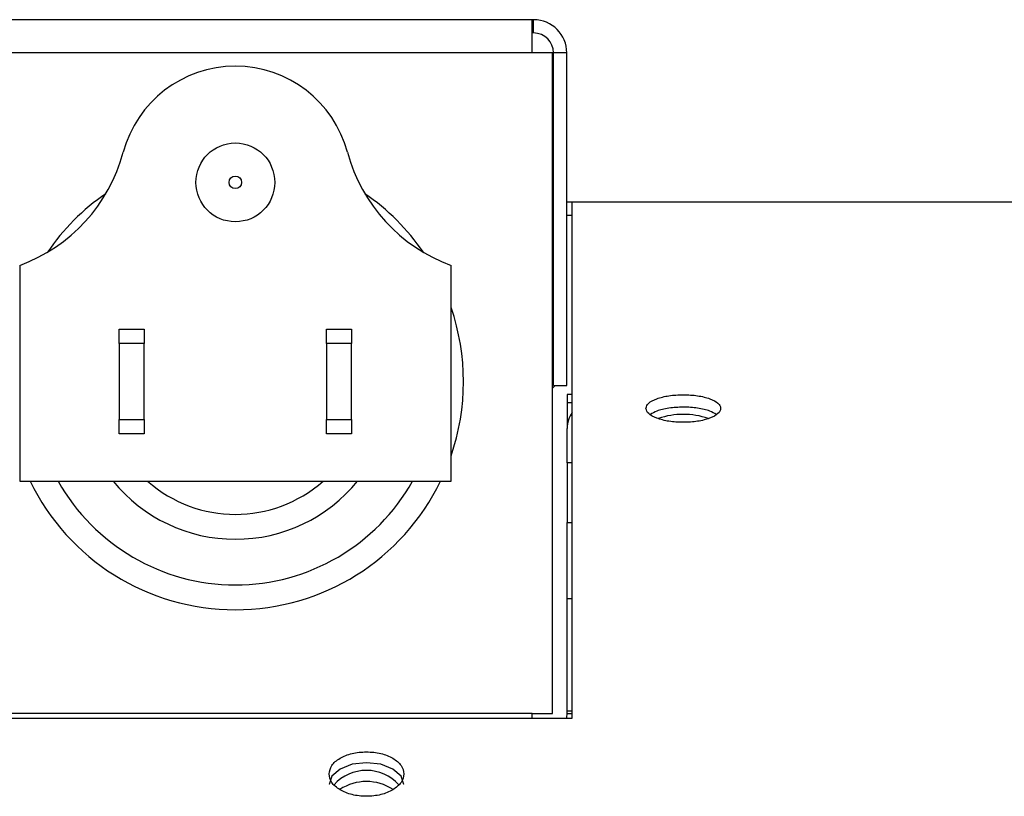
# Model space of a CAD drawing. Extents: x 5 to 297, y -3 to 205.
# Tile 24 of 31: x 102.37 to 110.85, y 176.86 to 183.55. Entities that reach past the tile are written whole.
import ezdxf

# ---------------------------------------------------------------- set-up
doc = ezdxf.new("R2010")
doc.units = 0
doc.layers.get('0').update_dxf_attribs({"linetype": 'CONTINUOUS'})

msp = doc.modelspace()

# ---------------------------------------------------------------- linework, layer by layer
at = {"color": 7, "linetype": 'CONTINUOUS'}
for p, q in [((106.789, 183.5464), (92.5033, 183.5464)), ((106.789, 183.2607), (106.789, 183.5464)), ((106.8004, 183.5464), (106.789, 183.5464)), ((106.8004, 183.4321), (106.8004, 183.5464)), ((106.8004, 183.4321), (106.789, 183.4321)), ((106.789, 183.2607), (92.5033, 183.2607)), ((106.9617, 183.2607), (106.789, 183.2607)), ((106.9617, 177.575), (106.9617, 183.2607)), ((106.9718, 180.3977), (106.9718, 183.2607)), ((107.0861, 183.2607), (106.9718, 183.2607)), ((107.0861, 180.3977), (107.0861, 183.2607)), ((106.9718, 181.9749), (106.9617, 181.9749)), ((107.1318, 181.9749), (107.0861, 181.9749)), ((135.089, 181.975), (107.1318, 181.975)), ((107.1318, 177.5364), (107.1318, 181.975)), ((106.9718, 181.8607), (106.9617, 181.8607)), ((107.1318, 181.8607), (107.0861, 181.8607)), ((102.3747, 181.4321), (102.3747, 179.575)), ((106.089, 179.575), (106.089, 181.4321)), ((103.2318, 180.8821), (103.4461, 180.8821)), ((103.2318, 180.7584), (103.2318, 180.8821)), ((103.4461, 180.8821), (103.4461, 180.7584)), ((105.0175, 180.8821), (105.2318, 180.8821)), ((105.0175, 180.7584), (105.0175, 180.8821)), ((105.2318, 180.8821), (105.2318, 180.7584)), ((103.4461, 180.7584), (103.2318, 180.7584)), ((103.2318, 180.7584), (103.2318, 180.1058)), ((103.4461, 180.1058), (103.4461, 180.7584)), ((105.2318, 180.7584), (105.0175, 180.7584)), ((105.0175, 180.7584), (105.0175, 180.1058)), ((105.2318, 180.1058), (105.2318, 180.7584)), ((106.9718, 180.3977), (107.0861, 180.3977)), ((107.1318, 180.3208), (107.089, 180.3208)), ((107.089, 180.3208), (107.089, 180.2483)), ((107.1318, 180.2483), (107.089, 180.2483)), ((107.089, 180.2483), (107.089, 180.0285)), ((103.2318, 180.1058), (103.4461, 180.1058)), ((103.2318, 179.9821), (103.2318, 180.1058)), ((103.4461, 180.1058), (103.4461, 179.9821)), ((105.0175, 180.1058), (105.2318, 180.1058)), ((105.0175, 179.9821), (105.0175, 180.1058)), ((105.2318, 180.1058), (105.2318, 179.9821)), ((107.089, 179.7338), (107.089, 180.0285)), ((103.4461, 179.9821), (103.2318, 179.9821)), ((105.2318, 179.9821), (105.0175, 179.9821)), ((107.1318, 179.7338), (107.089, 179.7338)), ((107.089, 179.7338), (107.089, 179.2201)), ((102.3747, 179.575), (106.089, 179.575)), ((107.089, 179.2201), (107.1318, 179.2201)), ((107.089, 178.564), (107.089, 179.2201)), ((107.089, 178.564), (107.1318, 178.564)), ((107.089, 177.5972), (107.089, 178.564)), ((106.789, 177.575), (92.5033, 177.575)), ((106.789, 177.5364), (106.789, 177.575)), ((106.789, 177.575), (106.9617, 177.575)), ((107.089, 177.5972), (107.1318, 177.5972)), ((107.089, 177.575), (107.089, 177.5972)), ((92.1604, 177.5364), (107.1318, 177.5364))]:
    msp.add_line(p, q, dxfattribs=at)
at = {"color": 8, "linetype": 'CONTINUOUS'}
msp.add_line((107.089, 177.575), (107.1318, 177.575), dxfattribs=at)
at = {"color": 7, "linetype": 'CONTINUOUS', "flags": 128}
for points in [[(106.9617, 180.5746), (106.9691, 180.607), (106.9718, 180.6432)], [(106.9617, 180.3745), (106.9723, 180.3839), (106.9865, 180.3977)], [(107.0846, 177.5364), (107.0857, 177.5415), (107.089, 177.575)], [(105.6818, 176.9631), (105.6818, 176.9631), (105.6582, 177.036), (105.5876, 177.0968), (105.4835, 177.138), (105.3605, 177.1516), (105.2369, 177.1379), (105.1333, 177.0969), (105.0627, 177.036), (105.039, 176.9632), (105.039, 176.9632)]]:
    msp.add_lwpolyline(points, dxfattribs=at)
at = {"color": 7, "linetype": 'CONTINUOUS'}
for radius in [0.3393, 0.0536]:
    msp.add_circle((104.2318, 182.1464), radius, dxfattribs=at)
for centre, radius, start, end in [((106.8004, 183.2607), 0.2857, 0, 90), ((106.8004, 183.2607), 0.1714, 0, 90), ((104.2318, 182.1464), 1, 14.98765, 165.01235), ((101.8859, 182.7745), 1.4286, 290.00906, 345.01235), ((106.5778, 182.7745), 1.4286, 194.98765, 249.99094), ((104.2318, 180.4321), 1.9643, 124.59351, 145.49484), ((104.2318, 180.4321), 1.9643, 34.50516, 55.40649), ((104.2318, 180.4321), 1.9643, 340.98873, 18.93906), ((107.3412, 180.0278), 0.2522, 146.1045, 179.84906), ((108.0889, 179.4885), 0.6613, 71.02126, 108.93075), ((104.2318, 180.4321), 1.9643, 205.8721, 334.1279), ((104.2318, 180.4321), 1.1429, 228.59038, 311.40962), ((105.3604, 176.7091), 0.3766, 42.23572, 137.74983), ((105.3604, 176.574), 0.4158, 56.49023, 123.45409)]:
    msp.add_arc(centre, radius, start, end, dxfattribs=at)
at = {"color": 8, "linetype": 'CONTINUOUS'}
for radius, start, end in [(1.75, 209.32717, 330.67283), (1.3571, 219.16671, 320.83329)]:
    msp.add_arc((104.2318, 180.4321), radius, start, end, dxfattribs=at)
at = {"color": 7, "linetype": 'CONTINUOUS'}
for points, knots in [([(107.7675, 180.2016), (107.7718, 180.186), (107.7803, 180.1547), (107.8569, 180.115), (107.9618, 180.0869), (108.0889, 180.0784), (108.2157, 180.0869), (108.3214, 180.1149), (108.3954, 180.1546), (108.4179, 180.2017), (108.3954, 180.2482), (108.3214, 180.2865), (108.2158, 180.3129), (108.0889, 180.3209), (107.9619, 180.3129), (107.8569, 180.2865), (107.7808, 180.2483), (107.772, 180.2172), (107.7675, 180.2016)], [0, 0, 0, 0, 0.062494, 0.125124, 0.187609, 0.249956, 0.31239, 0.374786, 0.437419, 0.49998, 0.56269, 0.625173, 0.687735, 0.75, 0.812534, 0.874829, 0.937343, 1, 1, 1, 1]), ([(108.3726, 180.148), (108.3556, 180.1585), (108.3172, 180.1822), (108.215, 180.206), (108.0888, 180.2142), (107.9629, 180.2059), (107.8606, 180.1822), (107.8224, 180.1585), (107.8054, 180.1479)], [0, 0, 0, 0, 0.142529, 0.321489, 0.499825, 0.678931, 0.857126, 1, 1, 1, 1]), ([(105.039, 177.0553), (105.0432, 177.0301), (105.0517, 176.9797), (105.1283, 176.9163), (105.2332, 176.8718), (105.3603, 176.8582), (105.4872, 176.8717), (105.5929, 176.9162), (105.6668, 176.9796), (105.6893, 177.0553), (105.6669, 177.1305), (105.5929, 177.1926), (105.4873, 177.2358), (105.3603, 177.2489), (105.2333, 177.2358), (105.1284, 177.1926), (105.0522, 177.1305), (105.0434, 177.0804), (105.039, 177.0553)], [0, 0, 0, 0, 0.062494, 0.125124, 0.187609, 0.249956, 0.31239, 0.374786, 0.437419, 0.49998, 0.56269, 0.625173, 0.687735, 0.75, 0.812534, 0.874829, 0.937343, 1, 1, 1, 1])]:
    msp.add_open_spline(points, degree=3, knots=knots, dxfattribs=at)

doc.saveas('drawing.dxf')
